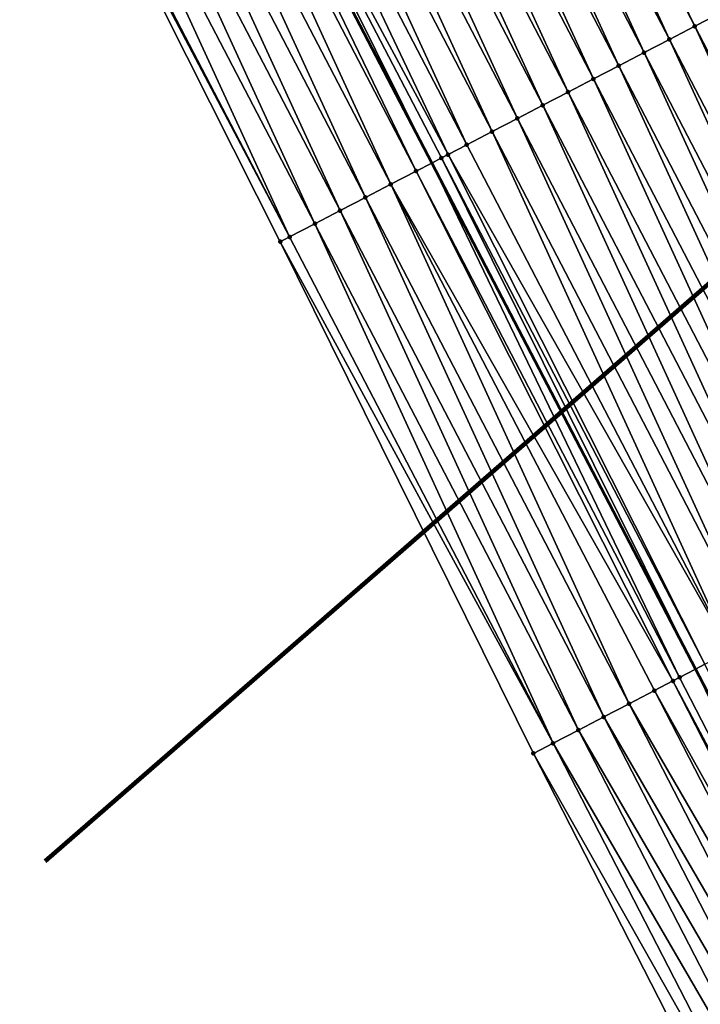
# Model space of a CAD drawing. Header units: feet. Extents: x 2007189 to 2022806, y 818621 to 837694.
# Tile 127 of 256: x 2012653 to 2012676, y 824324 to 824358. Entities that reach past the tile are written whole.
import ezdxf

# ---------------------------------------------------------------- set-up
doc = ezdxf.new("R2010")
doc.units = ezdxf.units.FT
doc.header["$MEASUREMENT"] = 0
for name, color, linetype, lineweight in [('EP_Travel Lane', 172, 'Continuous', 53), ('Notes', 102, 'Continuous', 100), ('Road Shots', 141, 'Continuous', 100), ('Road X-Section', 40, 'Continuous', 13)]:
    doc.layers.add(name, color=color, linetype=linetype, lineweight=lineweight)
doc.layers.add('I-77-MM17-21_SB-Surface-Border', color=7, linetype='Continuous')
doc.layers.add('I-77-MM17-21_SB-Surface-TIN', color=7, linetype='Continuous')

msp = doc.modelspace()

# ---------------------------------------------------------------- linework, layer by layer
at = {"layer": 'EP_Travel Lane'}
msp.add_polyline3d([(2012565.35025678, 824548.1889475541, 314.4666801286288), (2012574.58703865, 824530.4520222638, 314.177558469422), (2012583.824180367, 824512.7144059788, 313.9437251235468), (2012593.056692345, 824494.9996843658, 313.6434209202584), (2012602.301377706, 824477.2666879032, 313.366131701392), (2012611.546051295, 824459.5337140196, 313.0870633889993), (2012620.791108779, 824441.8000037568, 312.866161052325), (2012630.035731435, 824424.0671275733, 312.5793672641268), (2012639.280138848, 824406.3346642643, 312.2599583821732), (2012648.524767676, 824388.6017762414, 311.9740951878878), (2012657.769172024, 824370.8693188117, 311.654216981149), (2012667.013526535, 824353.136956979, 311.3267859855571), (2012676.258043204, 824335.4042840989, 311.0239363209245), (2012685.456891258, 824317.8059118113, 310.7501857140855), (2012694.788073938, 824299.9065756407, 310.4461438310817), (2012704.009719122, 824282.1618095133, 310.1459279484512), (2012713.203676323, 824264.4417138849, 309.8686167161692), (2012722.161592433, 824246.5589556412, 309.5883776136), (2012731.119442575, 824228.6763290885, 309.2977695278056), (2012740.077281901, 824210.7937241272, 309.0054674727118), (2012749.035120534, 824192.9111205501, 308.7130464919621)], dxfattribs=at)
at = {"layer": 'I-77-MM17-21_SB-Surface-Border', "color": 3, "linetype": 'Continuous', "lineweight": -3}
msp.add_polyline3d([(2012748.964039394, 824192.87401582, 308.7113129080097), (2012737.374596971, 824209.3837045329, 308.8898957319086), (2012726.943484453, 824226.4980180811, 309.0985566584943), (2012717.517336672, 824244.1362942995, 309.3712882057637), (2012707.493604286, 824261.4629746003, 309.6078329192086), (2012697.967863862, 824278.9978595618, 309.8783724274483), (2012688.789881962, 824296.7657538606, 310.1644651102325), (2012679.608976, 824314.8062503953, 310.4908795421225), (2012670.574648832, 824332.4504462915, 310.7736914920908), (2012661.707175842, 824350.3788972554, 311.1045327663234), (2012652.71538659, 824368.2424498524, 311.4477640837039), (2012643.510765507, 824385.9958914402, 311.7502810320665), (2012634.039258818, 824403.6107771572, 312.0315491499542), (2012624.766996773, 824421.3287756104, 312.3489803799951), (2012615.876803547, 824439.2450396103, 312.7023545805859), (2012606.506438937, 824456.9139413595, 312.8980087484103), (2012597.609483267, 824474.8277533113, 313.1850408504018), (2012588.562697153, 824492.6638592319, 313.4551944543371), (2012580.34654099, 824510.9024217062, 313.8097413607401), (2012571.833638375, 824529.0174791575, 314.0661513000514), (2012563.108735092, 824547.0209737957, 314.3837480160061)], dxfattribs=at)
at = {"layer": 'I-77-MM17-21_SB-Surface-TIN', "color": 128, "linetype": 'Continuous', "lineweight": -3}
for points in [[(2012676.225465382, 824357.9280044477, 311.5264024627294), (2012667.488977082, 824375.9243203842, 311.87618611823), (2012666.993494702, 824375.6667915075, 311.8550646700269)], [(2012676.225465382, 824357.9280044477, 311.5264024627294), (2012677.11269376, 824358.3893350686, 311.5523999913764), (2012667.488977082, 824375.9243203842, 311.87618611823)], [(2012675.33825146, 824357.4666460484, 311.5025988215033), (2012666.993494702, 824375.6667915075, 311.8550646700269), (2012666.106266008, 824375.2054614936, 311.8290191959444)], [(2012675.33825146, 824357.4666460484, 311.5025988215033), (2012676.225465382, 824357.9280044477, 311.5264024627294), (2012666.993494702, 824375.6667915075, 311.8550646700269)], [(2012674.451035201, 824357.0052921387, 311.4784405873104), (2012666.106266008, 824375.2054614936, 311.8290191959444), (2012665.219093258, 824374.744023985, 311.8114634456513)], [(2012674.451035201, 824357.0052921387, 311.4784405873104), (2012675.33825146, 824357.4666460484, 311.5025988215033), (2012666.106266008, 824375.2054614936, 311.8290191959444)], [(2012673.563871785, 824356.5438366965, 311.4623011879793), (2012665.219093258, 824374.744023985, 311.8114634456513), (2012664.331893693, 824374.2826379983, 311.789838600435)], [(2012673.563871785, 824356.5438366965, 311.4623011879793), (2012674.451035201, 824357.0052921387, 311.4784405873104), (2012665.219093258, 824374.744023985, 311.8114634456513)], [(2012672.676707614, 824356.0823827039, 311.4460473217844), (2012664.331893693, 824374.2826379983, 311.789838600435), (2012663.44472461, 824373.821193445, 311.772839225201)], [(2012672.676707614, 824356.0823827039, 311.4460473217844), (2012673.563871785, 824356.5438366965, 311.4623011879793), (2012664.331893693, 824374.2826379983, 311.789838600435)], [(2012671.789542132, 824355.62093123, 311.4295945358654), (2012663.44472461, 824373.821193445, 311.772839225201), (2012662.557563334, 824373.3597338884, 311.7570248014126)], [(2012671.789542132, 824355.62093123, 311.4295945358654), (2012672.676707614, 824356.0823827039, 311.4460473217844), (2012663.44472461, 824373.821193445, 311.772839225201)], [(2012670.902372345, 824355.1594880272, 311.4124884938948), (2012662.557563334, 824373.3597338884, 311.7570248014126), (2012661.670397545, 824372.8982830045, 311.7405253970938)], [(2012670.902372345, 824355.1594880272, 311.4124884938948), (2012671.789542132, 824355.62093123, 311.4295945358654), (2012662.557563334, 824373.3597338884, 311.7570248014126)], [(2012670.015213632, 824354.698023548, 311.3970628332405), (2012661.670397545, 824372.8982830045, 311.7405253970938), (2012660.783233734, 824372.4368283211, 311.7243260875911)], [(2012670.015213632, 824354.698023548, 311.3970628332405), (2012670.902372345, 824355.1594880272, 311.4124884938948), (2012661.670397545, 824372.8982830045, 311.7405253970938)], [(2012669.128032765, 824354.2366016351, 311.3782753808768), (2012660.783233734, 824372.4368283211, 311.7243260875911), (2012659.896062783, 824371.9753873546, 311.7070434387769)], [(2012669.128032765, 824354.2366016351, 311.3782753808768), (2012670.015213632, 824354.698023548, 311.3970628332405), (2012660.783233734, 824372.4368283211, 311.7243260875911)], [(2012668.240845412, 824353.7751921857, 311.3585035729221), (2012659.896062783, 824371.9753873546, 311.7070434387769), (2012659.008901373, 824371.5139280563, 311.6912086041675)], [(2012668.240845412, 824353.7751921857, 311.3585035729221), (2012669.128032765, 824354.2366016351, 311.3782753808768), (2012659.896062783, 824371.9753873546, 311.7070434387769)], [(2012667.582665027, 824353.4329109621, 311.3422189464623), (2012659.008901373, 824371.5139280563, 311.6912086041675), (2012658.121643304, 824371.0526544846, 311.660705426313)], [(2012667.582665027, 824353.4329109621, 311.3422189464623), (2012668.240845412, 824353.7751921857, 311.3585035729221), (2012659.008901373, 824371.5139280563, 311.6912086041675)], [(2012658.121643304, 824371.0526544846, 311.660705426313), (2012657.769172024, 824370.8693188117, 311.654216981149), (2012667.013526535, 824353.136956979, 311.3267859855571)], [(2012667.353627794, 824353.313840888, 311.3341390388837), (2012658.121643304, 824371.0526544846, 311.660705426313), (2012667.013526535, 824353.136956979, 311.3267859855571)], [(2012667.353627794, 824353.313840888, 311.3341390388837), (2012667.582665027, 824353.4329109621, 311.3422189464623), (2012658.121643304, 824371.0526544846, 311.660705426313)], [(2012665.579133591, 824352.3912515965, 311.2764614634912), (2012657.234478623, 824370.5912014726, 311.6443741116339), (2012656.347162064, 824370.1300402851, 311.6049950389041)], [(2012666.466444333, 824352.8524239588, 311.3149579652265), (2012657.769172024, 824370.8693188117, 311.654216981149), (2012657.234478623, 824370.5912014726, 311.6443741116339)], [(2012665.579133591, 824352.3912515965, 311.2764614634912), (2012666.466444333, 824352.8524239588, 311.3149579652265), (2012657.234478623, 824370.5912014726, 311.6443741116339)], [(2012666.466444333, 824352.8524239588, 311.3149579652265), (2012667.013526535, 824353.136956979, 311.3267859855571), (2012657.769172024, 824370.8693188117, 311.654216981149)], [(2012664.69177846, 824351.9301645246, 311.2312288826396), (2012656.347162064, 824370.1300402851, 311.6049950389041), (2012655.459811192, 824369.6689450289, 311.5604088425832)], [(2012664.69177846, 824351.9301645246, 311.2312288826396), (2012665.579133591, 824352.3912515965, 311.2764614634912), (2012656.347162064, 824370.1300402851, 311.6049950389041)], [(2012663.804459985, 824351.4690070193, 311.1915590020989), (2012655.459811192, 824369.6689450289, 311.5604088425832), (2012654.572516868, 824369.2077411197, 311.5244038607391)], [(2012663.804459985, 824351.4690070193, 311.1915590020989), (2012664.69177846, 824351.9301645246, 311.2312288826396), (2012655.459811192, 824369.6689450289, 311.5604088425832)], [(2012662.917165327, 824351.007803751, 311.1555033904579), (2012654.572516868, 824369.2077411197, 311.5244038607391), (2012653.685216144, 824368.7465495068, 311.4874277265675)], [(2012662.917165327, 824351.007803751, 311.1555033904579), (2012663.804459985, 824351.4690070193, 311.1915590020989), (2012654.572516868, 824369.2077411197, 311.5244038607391)], [(2012662.029872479, 824350.546597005, 311.1197224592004), (2012653.685216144, 824368.7465495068, 311.4874277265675), (2012652.797921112, 824368.2853469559, 311.4513154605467)], [(2012662.029872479, 824350.546597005, 311.1197224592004), (2012662.917165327, 824351.007803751, 311.1555033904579), (2012653.685216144, 824368.7465495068, 311.4874277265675)], [(2012662.029872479, 824350.546597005, 311.1197224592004), (2012652.797921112, 824368.2853469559, 311.4513154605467), (2012652.71538659, 824368.2424498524, 311.4477640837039)], [(2012661.707175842, 824350.3788972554, 311.1045327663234), (2012662.029872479, 824350.546597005, 311.1197224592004), (2012652.71538659, 824368.2424498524, 311.4477640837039)], [(2012685.457557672, 824340.188983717, 311.2161986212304), (2012677.11269376, 824358.3893350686, 311.5523999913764), (2012676.225465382, 824357.9280044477, 311.5264024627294)], [(2012684.570351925, 824339.7276096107, 311.1936357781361), (2012676.225465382, 824357.9280044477, 311.5264024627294), (2012675.33825146, 824357.4666460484, 311.5025988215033)], [(2012684.570351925, 824339.7276096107, 311.1936357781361), (2012685.457557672, 824340.188983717, 311.2161986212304), (2012676.225465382, 824357.9280044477, 311.5264024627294)], [(2012683.683159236, 824339.266210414, 311.1730545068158), (2012675.33825146, 824357.4666460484, 311.5025988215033), (2012674.451035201, 824357.0052921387, 311.4784405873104)], [(2012683.683159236, 824339.266210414, 311.1730545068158), (2012684.570351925, 824339.7276096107, 311.1936357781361), (2012675.33825146, 824357.4666460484, 311.5025988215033)], [(2012682.795981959, 824338.804781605, 311.1548119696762), (2012674.451035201, 824357.0052921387, 311.4784405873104), (2012673.563871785, 824356.5438366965, 311.4623011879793)], [(2012682.795981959, 824338.804781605, 311.1548119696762), (2012683.683159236, 824339.266210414, 311.1730545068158), (2012674.451035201, 824357.0052921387, 311.4784405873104)], [(2012681.908826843, 824338.3433102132, 311.1399325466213), (2012673.563871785, 824356.5438366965, 311.4623011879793), (2012672.676707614, 824356.0823827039, 311.4460473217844)], [(2012681.908826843, 824338.3433102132, 311.1399325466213), (2012682.795981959, 824338.804781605, 311.1548119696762), (2012673.563871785, 824356.5438366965, 311.4623011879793)], [(2012681.021683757, 824337.8818157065, 311.1268786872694), (2012672.676707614, 824356.0823827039, 311.4460473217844), (2012671.789542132, 824355.62093123, 311.4295945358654)], [(2012681.021683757, 824337.8818157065, 311.1268786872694), (2012681.908826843, 824338.3433102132, 311.1399325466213), (2012672.676707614, 824356.0823827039, 311.4460473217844)], [(2012680.1345309, 824337.4203399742, 311.1123420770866), (2012671.789542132, 824355.62093123, 311.4295945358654), (2012670.902372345, 824355.1594880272, 311.4124884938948)], [(2012680.1345309, 824337.4203399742, 311.1123420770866), (2012681.021683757, 824337.8818157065, 311.1268786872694), (2012671.789542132, 824355.62093123, 311.4295945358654)], [(2012679.247348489, 824336.9589210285, 311.093320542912), (2012670.902372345, 824355.1594880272, 311.4124884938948), (2012670.015213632, 824354.698023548, 311.3970628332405)], [(2012679.247348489, 824336.9589210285, 311.093320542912), (2012680.1345309, 824337.4203399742, 311.1123420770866), (2012670.902372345, 824355.1594880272, 311.4124884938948)], [(2012678.360191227, 824336.4974537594, 311.0781155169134), (2012670.015213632, 824354.698023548, 311.3970628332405), (2012669.128032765, 824354.2366016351, 311.3782753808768)], [(2012678.360191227, 824336.4974537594, 311.0781155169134), (2012679.247348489, 824336.9589210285, 311.093320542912), (2012670.015213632, 824354.698023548, 311.3970628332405)], [(2012677.473000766, 824336.0360502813, 311.0578724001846), (2012669.128032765, 824354.2366016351, 311.3782753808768), (2012668.240845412, 824353.7751921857, 311.3585035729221)], [(2012677.473000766, 824336.0360502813, 311.0578724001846), (2012678.360191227, 824336.4974537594, 311.0781155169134), (2012669.128032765, 824354.2366016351, 311.3782753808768)], [(2012677.473000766, 824336.0360502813, 311.0578724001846), (2012668.240845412, 824353.7751921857, 311.3585035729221), (2012667.582665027, 824353.4329109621, 311.3422189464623)], [(2012676.585732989, 824335.5747953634, 311.0258962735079), (2012667.582665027, 824353.4329109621, 311.3422189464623), (2012667.353627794, 824353.313840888, 311.3341390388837)], [(2012676.585732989, 824335.5747953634, 311.0258962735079), (2012677.473000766, 824336.0360502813, 311.0578724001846), (2012667.582665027, 824353.4329109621, 311.3422189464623)], [(2012675.69864096, 824335.113202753, 311.0205904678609), (2012667.013526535, 824353.136956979, 311.3267859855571), (2012666.466444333, 824352.8524239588, 311.3149579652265)], [(2012667.353627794, 824353.313840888, 311.3341390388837), (2012667.013526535, 824353.136956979, 311.3267859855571), (2012676.258043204, 824335.4042840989, 311.0239363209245)], [(2012675.69864096, 824335.113202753, 311.0205904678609), (2012676.258043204, 824335.4042840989, 311.0239363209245), (2012667.013526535, 824353.136956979, 311.3267859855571)], [(2012676.585732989, 824335.5747953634, 311.0258962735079), (2012667.353627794, 824353.313840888, 311.3341390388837), (2012676.258043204, 824335.4042840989, 311.0239363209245)], [(2012675.462144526, 824334.9902221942, 311.0142767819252), (2012666.466444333, 824352.8524239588, 311.3149579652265), (2012665.579133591, 824352.3912515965, 311.2764614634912)], [(2012675.462144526, 824334.9902221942, 311.0142767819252), (2012675.69864096, 824335.113202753, 311.0205904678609), (2012666.466444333, 824352.8524239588, 311.3149579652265)], [(2012673.923918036, 824334.1910529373, 310.9282045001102), (2012665.579133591, 824352.3912515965, 311.2764614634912), (2012664.69177846, 824351.9301645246, 311.2312288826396)], [(2012673.923918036, 824334.1910529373, 310.9282045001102), (2012674.811304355, 824334.6520800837, 310.9781695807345), (2012665.579133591, 824352.3912515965, 311.2764614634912)], [(2012674.811304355, 824334.6520800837, 310.9781695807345), (2012675.462144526, 824334.9902221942, 311.0142767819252), (2012665.579133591, 824352.3912515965, 311.2764614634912)], [(2012673.036595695, 824333.7299028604, 310.8879482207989), (2012664.69177846, 824351.9301645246, 311.2312288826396), (2012663.804459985, 824351.4690070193, 311.1915590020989)], [(2012673.036595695, 824333.7299028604, 310.8879482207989), (2012673.923918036, 824334.1910529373, 310.9282045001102), (2012664.69177846, 824351.9301645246, 311.2312288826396)], [(2012672.149266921, 824333.2687651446, 310.8467156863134), (2012663.804459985, 824351.4690070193, 311.1915590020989), (2012662.917165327, 824351.007803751, 311.1555033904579)], [(2012672.149266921, 824333.2687651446, 310.8467156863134), (2012673.036595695, 824333.7299028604, 310.8879482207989), (2012663.804459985, 824351.4690070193, 311.1915590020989)], [(2012671.261955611, 824332.8075938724, 310.8081333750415), (2012662.917165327, 824351.007803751, 311.1555033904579), (2012662.029872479, 824350.546597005, 311.1197224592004)], [(2012671.261955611, 824332.8075938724, 310.8081333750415), (2012672.149266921, 824333.2687651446, 310.8467156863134), (2012662.917165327, 824351.007803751, 311.1555033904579)], [(2012671.261955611, 824332.8075938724, 310.8081333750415), (2012662.029872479, 824350.546597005, 311.1197224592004), (2012661.707175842, 824350.3788972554, 311.1045327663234)], [(2012670.574648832, 824332.4504462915, 310.7736914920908), (2012671.261955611, 824332.8075938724, 310.8081333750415), (2012661.707175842, 824350.3788972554, 311.1045327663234)], [(2012684.795179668, 824317.4661582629, 310.7412788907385), (2012676.258043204, 824335.4042840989, 311.0239363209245), (2012675.69864096, 824335.113202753, 311.0205904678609)], [(2012676.585732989, 824335.5747953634, 311.0258962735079), (2012676.258043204, 824335.4042840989, 311.0239363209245), (2012685.456891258, 824317.8059118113, 310.7501857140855)], [(2012684.795179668, 824317.4661582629, 310.7412788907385), (2012685.456891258, 824317.8059118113, 310.7501857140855), (2012676.258043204, 824335.4042840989, 311.0239363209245)], [(2012684.795179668, 824317.4661582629, 310.7412788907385), (2012675.69864096, 824335.113202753, 311.0205904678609), (2012675.462144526, 824334.9902221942, 311.0142767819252)], [(2012684.492717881, 824317.310944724, 310.7320050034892), (2012675.462144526, 824334.9902221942, 311.0142767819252), (2012674.811304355, 824334.6520800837, 310.9781695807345)], [(2012684.492717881, 824317.310944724, 310.7320050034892), (2012684.795179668, 824317.4661582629, 310.7412788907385), (2012675.462144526, 824334.9902221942, 311.0142767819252)], [(2012683.905382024, 824317.0098025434, 310.6980083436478), (2012674.811304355, 824334.6520800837, 310.9781695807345), (2012673.923918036, 824334.1910529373, 310.9282045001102)], [(2012683.905382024, 824317.0098025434, 310.6980083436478), (2012684.492717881, 824317.310944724, 310.7320050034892), (2012674.811304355, 824334.6520800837, 310.9781695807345)], [(2012683.015532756, 824316.5535473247, 310.646910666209), (2012673.923918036, 824334.1910529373, 310.9282045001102), (2012673.036595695, 824333.7299028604, 310.8879482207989)], [(2012683.015532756, 824316.5535473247, 310.646910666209), (2012683.905382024, 824317.0098025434, 310.6980083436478), (2012673.923918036, 824334.1910529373, 310.9282045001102)], [(2012682.125745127, 824316.0971721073, 310.6051586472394), (2012673.036595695, 824333.7299028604, 310.8879482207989), (2012672.149266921, 824333.2687651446, 310.8467156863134)], [(2012682.125745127, 824316.0971721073, 310.6051586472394), (2012683.015532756, 824316.5535473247, 310.646910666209), (2012673.036595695, 824333.7299028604, 310.8879482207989)], [(2012681.235982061, 824315.6407490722, 310.5671307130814), (2012672.149266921, 824333.2687651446, 310.8467156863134), (2012671.261955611, 824332.8075938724, 310.8081333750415)], [(2012681.235982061, 824315.6407490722, 310.5671307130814), (2012682.125745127, 824316.0971721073, 310.6051586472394), (2012672.149266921, 824333.2687651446, 310.8467156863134)], [(2012680.346203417, 824315.1843563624, 310.5267410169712), (2012671.261955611, 824332.8075938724, 310.8081333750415), (2012670.574648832, 824332.4504462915, 310.7736914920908)], [(2012680.346203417, 824315.1843563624, 310.5267410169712), (2012681.235982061, 824315.6407490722, 310.5671307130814), (2012671.261955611, 824332.8075938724, 310.8081333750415)], [(2012679.608976, 824314.8062503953, 310.4908795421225), (2012680.346203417, 824315.1843563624, 310.5267410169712), (2012670.574648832, 824332.4504462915, 310.7736914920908)]]:
    msp.add_3dface(points, dxfattribs=at)
at = {"layer": 'Notes', "flags": 128}
msp.add_lwpolyline([(2012653.464469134, 824328.6750738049), (2012729.254776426, 824394.6359880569), (2012792.896163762, 824447.5792709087)], dxfattribs=at)
at = {"layer": 'Road Shots', "lineweight": 100}
for p in [(2012676.225465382, 824357.9280044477, 311.5264024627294), (2012675.33825146, 824357.4666460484, 311.5025988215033), (2012674.451035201, 824357.0052921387, 311.4784405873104), (2012673.563871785, 824356.5438366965, 311.4623011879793), (2012672.676707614, 824356.0823827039, 311.4460473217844), (2012671.789542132, 824355.62093123, 311.4295945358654), (2012670.902372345, 824355.1594880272, 311.4124884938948), (2012670.015213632, 824354.698023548, 311.3970628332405), (2012669.128032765, 824354.2366016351, 311.3782753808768), (2012668.240845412, 824353.7751921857, 311.3585035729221), (2012667.582665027, 824353.4329109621, 311.3422189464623), (2012667.353627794, 824353.313840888, 311.3341390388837), (2012666.466444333, 824352.8524239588, 311.3149579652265), (2012665.579133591, 824352.3912515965, 311.2764614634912), (2012664.69177846, 824351.9301645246, 311.2312288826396), (2012663.804459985, 824351.4690070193, 311.1915590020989), (2012662.917165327, 824351.007803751, 311.1555033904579), (2012661.707175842, 824350.3788972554, 311.1045327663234), (2012662.029872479, 824350.546597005, 311.1197224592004), (2012675.69864096, 824335.113202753, 311.0205904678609), (2012675.462144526, 824334.9902221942, 311.0142767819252), (2012674.811304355, 824334.6520800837, 310.9781695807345), (2012673.923918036, 824334.1910529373, 310.9282045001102), (2012673.036595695, 824333.7299028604, 310.8879482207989), (2012672.149266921, 824333.2687651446, 310.8467156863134), (2012671.261955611, 824332.8075938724, 310.8081333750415), (2012670.574648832, 824332.4504462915, 310.7736914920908)]:
    msp.add_point(p, dxfattribs=at)
at = {"layer": 'Road X-Section', "extrusion": (-0.4616127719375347, 0.8869667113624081, 0.01427241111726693), "elevation": -197894.5648293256, "flags": 128}
msp.add_lwpolyline([(-2165963.574181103, 3136.456234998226), (-2165962.574181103, 3136.497196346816), (-2165961.574181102, 3136.538041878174), (-2165960.574181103, 3136.581273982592), (-2165959.574181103, 3136.615901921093), (-2165958.574181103, 3136.656015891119), (-2165957.574181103, 3136.696937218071), (-2165956.789939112, 3136.701234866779), (-2165956.660320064, 3136.700207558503), (-2165956.574181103, 3136.698973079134), (-2165955.574181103, 3136.674596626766), (-2165954.574181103, 3136.649752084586), (-2165953.574181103, 3136.629548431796), (-2165952.574181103, 3136.611905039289), (-2165951.574181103, 3136.595657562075), (-2165950.574181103, 3136.578855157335), (-2165949.574181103, 3136.560466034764), (-2165948.574181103, 3136.542359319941), (-2165947.574181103, 3136.523555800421), (-2165946.574181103, 3136.507358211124), (-2165945.574181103, 3136.486788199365), (-2165944.574181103, 3136.472734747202), (-2165943.574181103, 3136.450342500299), (-2165942.574181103, 3136.425000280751), (-2165941.574181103, 3136.407530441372), (-2165940.574181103, 3136.39333915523), (-2165939.574181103, 3136.376038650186), (-2165938.574181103, 3136.365302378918), (-2165937.574181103, 3136.352487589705), (-2165936.574181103, 3136.348962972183), (-2165935.574181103, 3136.341571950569), (-2165934.574181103, 3136.329453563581), (-2165933.574181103, 3136.315840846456), (-2165932.574181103, 3136.304438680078), (-2165931.574181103, 3136.278438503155), (-2165930.574181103, 3136.254632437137), (-2165929.574181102, 3136.230471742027), (-2165928.574181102, 3136.214330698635), (-2165927.574181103, 3136.19807517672), (-2165926.574181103, 3136.181620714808), (-2165925.574181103, 3136.164512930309), (-2165924.574181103, 3136.149085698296), (-2165923.574181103, 3136.130296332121), (-2165922.574181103, 3136.110522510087), (-2165921.832320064, 3136.094236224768), (-2165921.574181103, 3136.086155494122), (-2165920.574181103, 3136.066972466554), (-2165919.574181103, 3136.02847204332), (-2165918.574181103, 3135.983234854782), (-2165917.574181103, 3135.943560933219), (-2165916.574181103, 3135.907501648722), (-2165915.574181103, 3135.871717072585), (-2165915.21051054, 3135.856525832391)], dxfattribs=at)
at = {"layer": 'Road X-Section', "extrusion": (-0.4616127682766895, 0.8869667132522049, 0.01427241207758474), "elevation": -197914.5559030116, "flags": 128}
msp.add_lwpolyline([(-2165963.574996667, 3136.434041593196), (-2165962.574996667, 3136.482216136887), (-2165961.574996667, 3136.524319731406), (-2165960.574996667, 3136.566328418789), (-2165959.574996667, 3136.600599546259), (-2165958.574996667, 3136.639012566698), (-2165957.574996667, 3136.687630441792), (-2165957.144626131, 3136.696656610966), (-2165956.579292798, 3136.691280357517), (-2165956.574996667, 3136.691223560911), (-2165955.574996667, 3136.664118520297), (-2165954.574996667, 3136.641687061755), (-2165953.574996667, 3136.620395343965), (-2165952.574996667, 3136.602361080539), (-2165951.574996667, 3136.588487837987), (-2165950.574996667, 3136.573089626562), (-2165949.574996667, 3136.556260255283), (-2165948.574996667, 3136.537948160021), (-2165947.574996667, 3136.521010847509), (-2165946.574996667, 3136.506690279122), (-2165945.574996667, 3136.487661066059), (-2165944.574996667, 3136.46706623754), (-2165943.574996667, 3136.439007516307), (-2165942.574996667, 3136.416892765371), (-2165941.574996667, 3136.397848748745), (-2165940.574996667, 3136.380427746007), (-2165939.574996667, 3136.36809608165), (-2165938.574996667, 3136.354693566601), (-2165937.574996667, 3136.336196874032), (-2165936.574996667, 3136.318512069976), (-2165935.574996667, 3136.306158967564), (-2165934.574996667, 3136.293235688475), (-2165933.574996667, 3136.28938792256), (-2165932.574996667, 3136.284173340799), (-2165931.574996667, 3136.253743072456), (-2165930.574996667, 3136.231177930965), (-2165929.574996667, 3136.210594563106), (-2165928.574996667, 3136.192350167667), (-2165927.574996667, 3136.177469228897), (-2165926.574996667, 3136.164414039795), (-2165925.574996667, 3136.149875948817), (-2165924.574996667, 3136.130852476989), (-2165923.574996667, 3136.115645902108), (-2165922.574996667, 3136.095400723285), (-2165921.574996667, 3136.063421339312), (-2165920.574996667, 3136.058114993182), (-2165920.308435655, 3136.051800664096), (-2165919.574996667, 3136.015689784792), (-2165918.574996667, 3135.965719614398), (-2165917.574996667, 3135.925459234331), (-2165916.574996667, 3135.884222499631), (-2165915.574996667, 3135.845636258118), (-2165914.800435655, 3135.811190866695)], dxfattribs=at)

doc.saveas('drawing.dxf')
